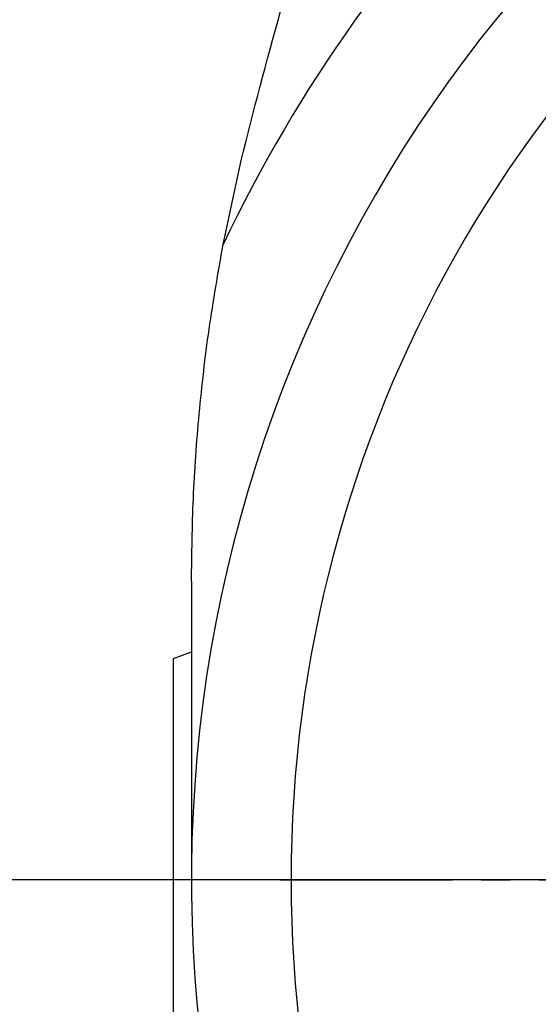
# Model space of a CAD drawing. Header units: millimetres. Extents: x 2719 to 13968, y 3953 to 13921.
# Tile 121 of 160: x 5361 to 5418, y 9407 to 9516. Entities that reach past the tile are written whole.
import ezdxf

# ---------------------------------------------------------------- set-up
doc = ezdxf.new("R2010")
doc.units = ezdxf.units.MM
doc.linetypes.add('CENTER2', pattern=[28.575, 19.05, -3.175, 3.175, -3.175])

msp = doc.modelspace()

# ---------------------------------------------------------------- linework, layer by layer
at = {"color": 7, "linetype": 'Continuous', "lineweight": 25}
for p, q in [((5383.03, 9490.972), (5385.012, 9500.229)), ((5377.534, 9445.252), (5379.533, 9445.98)), ((5377.534, 9396.356), (5377.534, 9445.252))]:
    msp.add_line(p, q, dxfattribs=at)
for q in [(2929.558, 9420.804), (2929.945, 9420.804)]:
    msp.add_line((5511.766, 9420.804), q)
at = {"linetype": 'CENTER2'}
msp.add_line((5389.332, 9420.804), (5502.517, 9420.804), dxfattribs=at)
at = {"color": 30, "true_color": 0xf26722}
for centre, radius, start, end in [((5530.513, 8540.921), 2359.686, 330, 180), ((4650.63, 8540.921), 1479.803, 28.644316, 121.355684)]:
    msp.add_arc(centre, radius, start, end, dxfattribs=at)
at = {"color": 7, "linetype": 'Continuous', "lineweight": 25}
for radius, start, end in [(163.325, 114.53649, 154.55635), (150.98, 116.61465, 263.40235), (139.981, 121.00272, 238.99728)]:
    msp.add_arc((5530.513, 9420.804), radius, start, end, dxfattribs=at)
for points, knots in [([(5385.012, 9500.229), (5386.403, 9505.703), (5389.184, 9516.65), (5394.371, 9532.798), (5400.294, 9548.711), (5407.009, 9564.31), (5414.449, 9579.516), (5422.636, 9594.334), (5431.506, 9608.792), (5438.014, 9618.054), (5441.267, 9622.685)], [0, 0, 0, 0, 0.1239326, 0.2478671, 0.3731116, 0.4983576, 0.6231645, 0.7479727, 0.8739856, 1, 1, 1, 1]), ([(5379.533, 9453.741), (5379.573, 9456.795), (5379.652, 9462.92), (5380.329, 9472.257), (5381.391, 9481.628), (5382.483, 9487.854), (5383.03, 9490.972)], [0, 0, 0, 0, 0.2493029, 0.5000539, 0.749567, 1, 1, 1, 1]), ([(5379.533, 9453.741), (5379.533, 9451.687), (5379.533, 9447.581), (5379.533, 9441.458), (5379.533, 9436.197), (5379.533, 9431.81), (5379.533, 9428.399), (5379.533, 9424.74), (5379.533, 9422.243), (5379.533, 9420.804)], [0, 0, 0, 0, 0.1853312, 0.3704393, 0.556128, 0.6648749, 0.7713245, 0.8681613, 1, 1, 1, 1])]:
    msp.add_open_spline(points, degree=3, knots=knots, dxfattribs=at)

doc.saveas('drawing.dxf')
